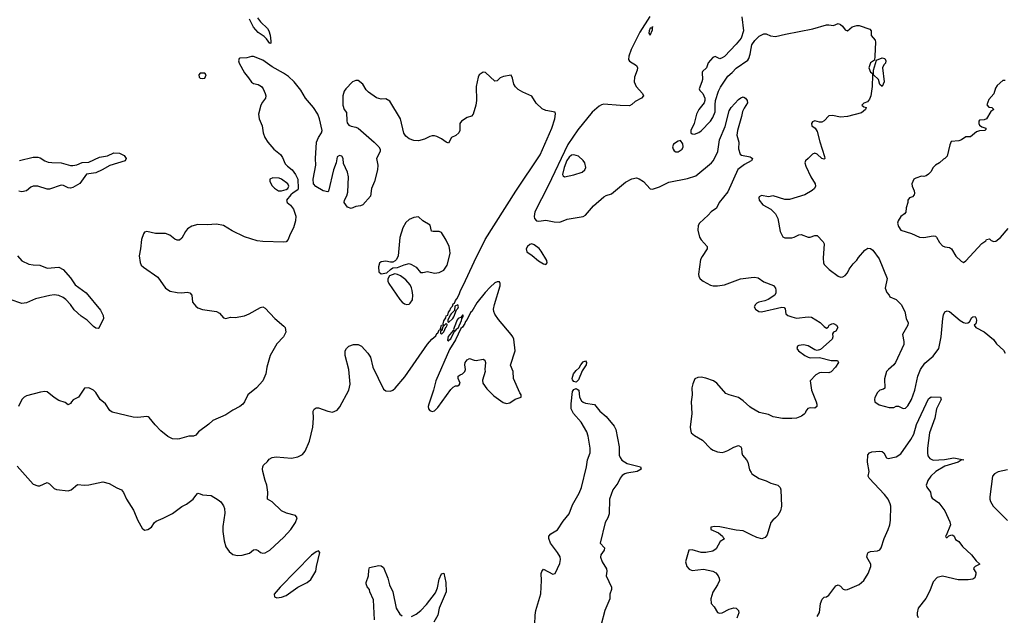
# Model space of a CAD drawing. Header units: inches. Extents: x 1384664 to 1536621, y 460766 to 646467.
# Tile 219 of 256: x 1473693 to 1482183, y 483308 to 488446. Entities that reach past the tile are written whole.
import ezdxf

# ---------------------------------------------------------------- set-up
doc = ezdxf.new("R2010")
doc.units = ezdxf.units.IN
doc.header["$MEASUREMENT"] = 0
doc.layers.add('B4478', color=7, linetype='Continuous')
doc.layers.add('B4488', color=7, linetype='Continuous')

msp = doc.modelspace()

# ---------------------------------------------------------------- linework, layer by layer
at = {"layer": 'B4478', "color": 5}
for points, elevation in [([(1475742.9, 488462.9), (1475767.7, 488427.7), (1475829, 488370), (1475840.3, 488350), (1475851.2, 488311.2), (1475858.1, 488261.9), (1475857.1, 488242.9), (1475850, 488239.7), (1475821.5, 488281.5), (1475801.1, 488301.1), (1475750, 488336.3), (1475710, 488380.4), (1475673.6, 488450)], 680), ([(1479126.4, 488473.6), (1479040.3, 488339.7), (1478964.8, 488190), (1478944.2, 488130), (1478943.1, 488103.1), (1478950, 488087), (1479011.3, 488051.3), (1479018.9, 488030), (1479016.5, 488010), (1478993.1, 487950), (1478990.3, 487910), (1479008.5, 487868.5), (1479064, 487810), (1479070.7, 487790), (1479054, 487770), (1478999.5, 487740.5), (1478970, 487714), (1478950, 487704), (1478870, 487705.1), (1478730, 487717.6), (1478710, 487712), (1478690, 487698.8), (1478630, 487648.8), (1478505.2, 487494.8), (1478419.2, 487370), (1478250, 487014.2), (1478135.5, 486790), (1478127.7, 486747.7), (1478132.2, 486732.2), (1478150, 486710.8), (1478170, 486708), (1478230, 486715.5), (1478301.6, 486701.6), (1478350, 486700.5), (1478413.9, 486726.1), (1478550, 486748.9), (1478570, 486759.5), (1478639.3, 486840.7), (1478730, 486919.1), (1478749, 486930), (1478795.9, 486944.1), (1478916.5, 487043.5), (1478970, 487074.3), (1479010, 487082), (1479034.7, 487074.7), (1479070.6, 487050), (1479130, 486988), (1479150, 486983.8), (1479210, 487005.2), (1479290, 487043.9), (1479450, 487077.3), (1479521.4, 487098.6), (1479656.8, 487210), (1479671.3, 487228.7), (1479703.2, 487290), (1479712.4, 487310), (1479728.2, 487410), (1479776.1, 487523.9), (1479810, 487660.5), (1479827.2, 487690), (1479890, 487757.1), (1479910, 487772.7), (1479930, 487780.7), (1479938, 487778), (1479950.5, 487770.5), (1479966.8, 487750), (1479967.3, 487730), (1479938.3, 487681.7), (1479926.6, 487653.4), (1479917.8, 487610), (1479881.1, 487490), (1479876.9, 487450), (1479892.2, 487390), (1479891.8, 487331.8), (1479905.8, 487285.8), (1479917.3, 487277.3), (1479990, 487262.8), (1480000, 487257)], 720), ([(1479919.5, 488470), (1479934.6, 488350), (1479913.1, 488286.9), (1479870, 488233.6), (1479770, 488129.6), (1479750, 488116), (1479730, 488109.3), (1479690, 488128.7), (1479670, 488119), (1479630, 488074), (1479615.5, 488030), (1479581.1, 487998.9), (1479577.1, 487990), (1479579.3, 487930), (1479575.8, 487910), (1479550.6, 487850), (1479555.9, 487835.9), (1479582.8, 487810), (1479601, 487770), (1479601, 487750), (1479596, 487730), (1479548.6, 487671.4), (1479527.3, 487630), (1479507.3, 487550), (1479481, 487490), (1479481, 487470), (1479490, 487461), (1479510, 487458.8), (1479550, 487473.4), (1479570, 487487.7), (1479650, 487570.5), (1479670, 487602), (1479690.9, 487650), (1479689.5, 487710.5), (1479693.6, 487750), (1479718.7, 487830), (1479735.7, 487864.3), (1479799.7, 487960.3), (1479835.1, 487990), (1479870, 488028.2), (1479970, 488096), (1479979.3, 488110), (1479992.3, 488150), (1480000, 488197.8)], 740), ([(1473670, 484595.5), (1473810, 484440.7), (1473850, 484424), (1473864.9, 484424.9), (1473930, 484453), (1473950, 484442.8), (1473990, 484402.8), (1474010, 484394), (1474110, 484382.8), (1474135.3, 484390), (1474190, 484436), (1474250, 484430.8), (1474290, 484433.4), (1474410, 484459.3), (1474464.2, 484444.2), (1474530, 484407.3), (1474570, 484390.8), (1474587.9, 484367.9), (1474613.7, 484310), (1474673.9, 484213.9), (1474710, 484126.4), (1474750, 484060.7), (1474770, 484042), (1474798, 484050), (1474828.7, 484070), (1474855.3, 484110), (1474870, 484121), (1474930, 484145.5), (1475010, 484187.4), (1475090, 484246.4), (1475131.8, 484268.1), (1475187, 484310), (1475210, 484342.8), (1475230, 484361), (1475250, 484357.3), (1475270, 484346.4), (1475342.3, 484342.3), (1475404.5, 484304.5), (1475425.9, 484285.9), (1475450, 484252.7), (1475458.5, 484230), (1475462.8, 484190), (1475444.2, 484075.8), (1475442.9, 484030), (1475454.6, 483950), (1475470, 483898.8), (1475497.7, 483857.7), (1475530, 483833), (1475570, 483824.9), (1475610, 483827), (1475674.3, 483845.7), (1475710, 483873.4), (1475730, 483876.3), (1475750, 483867.3), (1475770, 483850.6), (1475790, 483844.4), (1475810, 483847.4), (1475850, 483870.3), (1475970, 483981.1), (1476029.2, 484050), (1476069.8, 484110), (1476084.2, 484150), (1476070, 484169.5), (1475994, 484190), (1475950, 484209.6), (1475870, 484286), (1475828.7, 484310), (1475832.7, 484370), (1475824.5, 484430), (1475809.6, 484470), (1475789.4, 484550), (1475786, 484570), (1475789, 484590), (1475796, 484604), (1475830, 484634.8), (1475844.9, 484655.1), (1475869.7, 484670.3), (1475904.9, 484675.1), (1476036, 484664), (1476090, 484674.9), (1476130, 484696.4), (1476155.3, 484724.7), (1476191.1, 484810), (1476218.9, 484930), (1476225.6, 485010), (1476223.7, 485070), (1476232.3, 485087.7), (1476250, 485097.3), (1476270, 485098), (1476350, 485068.5), (1476390, 485059.3), (1476430, 485079.3), (1476454.2, 485105.8), (1476529.9, 485250.1), (1476542, 485302), (1476532, 485430), (1476498.9, 485550), (1476500.5, 485590), (1476509.8, 485610.2), (1476530, 485630.4), (1476570, 485643.6), (1476610, 485643.6), (1476639.5, 485630), (1476693.8, 485570), (1476716.5, 485536.5), (1476738.6, 485450), (1476830, 485259.1), (1476850, 485246), (1476890, 485242.4), (1476910, 485250.5), (1476930, 485268.4), (1477015, 485365), (1477210, 485646.8), (1477246, 485690), (1477279.5, 485720.5), (1477290, 485738), (1477299, 485741), (1477310, 485771.3), (1477326, 485774), (1477322, 485782), (1477330, 485811), (1477347.3, 485812.7), (1477343.1, 485823.1), (1477349.4, 485849.4), (1477366.2, 485873.8), (1477370, 485890.7), (1477384, 485896), (1477390, 485922), (1477402.7, 485937.3), (1477410, 485961), (1477424.5, 485975.5), (1477430, 485994), (1477440.4, 485999.6), (1477450, 486024.7), (1477462.5, 486037.5), (1477483.3, 486076.7), (1477492.3, 486110), (1477520.4, 486159.6), (1477610, 486358.7), (1477707, 486550), (1477970, 486967.2), (1478180.8, 487279.2), (1478282.4, 487510), (1478308.2, 487590), (1478313.5, 487633.5), (1478310, 487649), (1478230, 487662), (1478197, 487677), (1478147.4, 487727.4), (1478110, 487787), (1478030, 487819.7), (1477990, 487844.2), (1477967, 487867), (1477952.4, 487890), (1477941.2, 487941.2), (1477930, 487968.7), (1477864.1, 487955.9), (1477836.7, 487943.3), (1477810, 487919.6), (1477790, 487915.6), (1477710, 487990.9), (1477687.9, 487992.1), (1477655.5, 487970), (1477645.7, 487950), (1477628.8, 487871.2), (1477631.8, 487750), (1477627, 487710), (1477603.8, 487630), (1477587.3, 487612.7), (1477550, 487601.3), (1477501.6, 487570), (1477488.7, 487550), (1477488.2, 487490), (1477480.5, 487470), (1477451.9, 487448.1), (1477416, 487430), (1477390, 487382), (1477370, 487389), (1477330, 487419.3), (1477290, 487439.3), (1477270, 487443.7), (1477250, 487444.5), (1477230, 487438.4), (1477183.8, 487416.2), (1477130, 487399.7), (1477090, 487403.5), (1477050, 487419.7), (1477022.5, 487442.5), (1477006.3, 487466.3), (1476976.1, 487590), (1476883.5, 487743.5), (1476850, 487762.9), (1476810, 487760.7), (1476770, 487771.5), (1476701.3, 487821.3), (1476681.5, 487841.5), (1476651.2, 487890), (1476610, 487921.6), (1476590, 487922.9), (1476562, 487910), (1476503.8, 487850), (1476491.6, 487828.4), (1476480.3, 487790), (1476479.2, 487710), (1476490, 487670.6), (1476510, 487646), (1476512.2, 487572.2), (1476516.6, 487556.6), (1476530, 487536.1), (1476550, 487527.3), (1476590, 487519.6), (1476610, 487509), (1476750.3, 487390), (1476788.7, 487350), (1476799.5, 487330), (1476801.6, 487310), (1476768, 487250), (1476780.2, 487190), (1476779.3, 487150), (1476751, 487050), (1476726.8, 486990), (1476716.4, 486923.6), (1476650, 486849.3), (1476630, 486839.3), (1476590, 486835.3), (1476550, 486817.2), (1476519, 486830), (1476489.3, 486870), (1476492.3, 486890), (1476513.5, 486926.5), (1476522.8, 486957.2), (1476527, 487090), (1476518.1, 487130), (1476484.9, 487204.9), (1476481.3, 487250), (1476470, 487269.4), (1476450, 487275.1), (1476430, 487264), (1476422, 487210), (1476398, 487150), (1476354.4, 486965.6), (1476350, 486962), (1476309.6, 486969.6), (1476247.2, 487007.2), (1476225.2, 487030), (1476222, 487070), (1476245.1, 487190), (1476242.5, 487250), (1476251.5, 487388.5), (1476268.8, 487430), (1476295.9, 487470), (1476299.8, 487490), (1476278.8, 487590), (1476262.8, 487630), (1476226.3, 487690), (1476157.1, 487770), (1476118.1, 487838.1), (1476058.2, 487910), (1476010, 487954.6), (1475966.2, 487986.2), (1475870, 488040.7), (1475790, 488096.8), (1475710, 488127.8), (1475690, 488127.6), (1475650, 488117.6), (1475590, 488115.1), (1475584.4, 488110), (1475579.6, 488090), (1475585.8, 488070), (1475630, 487986.9), (1475665.9, 487945.9), (1475690, 487907.8), (1475710, 487894.4), (1475750, 487886), (1475777.3, 487870), (1475792, 487850), (1475809.2, 487810), (1475814.7, 487790), (1475811.4, 487770), (1475785, 487735), (1475772.7, 487710), (1475751.2, 487630), (1475758.8, 487590), (1475783.8, 487530), (1475791.1, 487470), (1475806.4, 487430), (1475833.6, 487390), (1475884.4, 487330), (1475942.3, 487282.3), (1475958.3, 487258.3), (1475982.5, 487202.5), (1476001.4, 487181.4), (1476042, 487150), (1476070.8, 487110), (1476090.7, 487070.7), (1476094.8, 486990), (1476090, 486978), (1476050, 486953.2), (1476030, 486935.1), (1475994, 486890), (1475998.8, 486870), (1476026.6, 486846.6), (1476052.4, 486812.4), (1476073.7, 486750), (1476070.3, 486710), (1476054.3, 486650), (1476020.9, 486590), (1476006.4, 486550), (1475990.7, 486530), (1475971.6, 486528.4), (1475790, 486533.3), (1475739.4, 486539.4), (1475630, 486572.1), (1475523.8, 486623.8), (1475450, 486670.6), (1475390, 486682), (1475310, 486677), (1475230, 486679.8), (1475175.5, 486664.5), (1475139.3, 486640.7), (1475121.2, 486618.8), (1475090, 486560.9), (1475070, 486544.5), (1475050, 486544.5), (1475030, 486551.8), (1474986.1, 486586.1), (1474950, 486600.4), (1474863.1, 486603.1), (1474790, 486618), (1474770, 486613.2), (1474760.4, 486599.6), (1474741.6, 486550), (1474734.6, 486470), (1474723.1, 486410), (1474730.5, 486350.5), (1474740.7, 486330), (1474758.8, 486310), (1474884.9, 486224.9), (1474950.6, 486130), (1474990, 486105.7), (1475050, 486093.4), (1475090, 486090.3), (1475135.3, 486095.3), (1475161, 486090), (1475175.8, 486070), (1475182.6, 486010), (1475210, 485974.4), (1475230, 485961.1), (1475270, 485944.9), (1475390, 485928.9), (1475415.5, 485915.5), (1475450, 485875.5), (1475470, 485868.8), (1475510, 485880.5), (1475550, 485878.4), (1475630, 485891.5), (1475672.1, 485907.9), (1475770, 485963.7), (1475790, 485968), (1475810, 485956.3), (1475892.4, 485870), (1475970, 485803.8), (1475980.3, 485790), (1475988.5, 485750), (1475966.4, 485710), (1475910, 485649.3), (1475852.7, 485550), (1475824.9, 485450), (1475815.5, 485390), (1475787.7, 485330), (1475734, 485270), (1475660.7, 485210), (1475630.5, 485150), (1475615.5, 485130), (1475590.2, 485109.8), (1475530, 485078.9), (1475470, 485038), (1475357.3, 484990), (1475323.1, 484956.9), (1475234.8, 484890), (1475210, 484862), (1475190, 484854), (1475150, 484852.3), (1475070, 484829.3), (1475050, 484827), (1475010, 484831.6), (1474970, 484849.6), (1474910, 484898.7), (1474860.5, 484950), (1474810, 485014), (1474800.2, 485020.2), (1474790, 485023.7), (1474710, 485014.7), (1474670, 485018), (1474490, 485059.7), (1474470, 485074.5), (1474432.1, 485132.1), (1474385.1, 485170), (1474349.4, 485230), (1474330, 485249.4), (1474290, 485269.2), (1474250, 485268), (1474198.8, 485190), (1474154.1, 485165.9), (1474138, 485150), (1474130, 485134), (1474110, 485122.7), (1474083.6, 485143.6), (1474030, 485162.7), (1473990, 485186.6), (1473930, 485235.6), (1473910, 485238), (1473873.4, 485233.4), (1473750, 485201.3), (1473730.2, 485189.8), (1473712.4, 485170), (1473682.6, 485110)], 720), ([(1473690, 487232.2), (1473810, 487260.2), (1473850, 487260.8), (1473870, 487255.6), (1473909.4, 487229.4), (1473937.1, 487217.1), (1473970, 487212.8), (1474050, 487212.6), (1474130, 487189.2), (1474150, 487188), (1474184.8, 487195.2), (1474230, 487214), (1474290, 487215.9), (1474380.4, 487259.6), (1474450, 487272.8), (1474503.5, 487296.5), (1474554.4, 487294.4), (1474593.4, 487273.4), (1474610.5, 487250), (1474602, 487230), (1474470, 487187.1), (1474404.9, 487150), (1474350, 487125.5), (1474267.6, 487112.4), (1474210, 487032.2), (1474150, 486998), (1474130, 486991.6), (1474110, 486995.9), (1474070, 487016.8), (1474050, 487018.1), (1473950, 486983.7), (1473930, 486983.5), (1473850, 487009.1), (1473810, 487010.5), (1473790, 487000.7), (1473750, 486969.9), (1473710, 486962.4), (1473686.4, 486966.4)], 680), ([(1480000, 487228.5), (1479941.8, 487198.2), (1479886.2, 487153.8), (1479798, 486962), (1479725, 486870), (1479700.3, 486819.7), (1479656.4, 486790), (1479630, 486759.6), (1479555.5, 486690), (1479541.6, 486670), (1479539.3, 486630), (1479554, 486570), (1479570, 486546), (1479621, 486490), (1479621, 486470), (1479576.2, 486403.8), (1479563.6, 486376.4), (1479544.4, 486250), (1479547.9, 486230), (1479561.3, 486210), (1479585.5, 486190), (1479650, 486156.4), (1479671.8, 486151.8), (1479710.3, 486150.3), (1479770, 486158), (1479909.1, 486210.9), (1480000, 486222.5)], 720), ([(1473673.1, 486410), (1473710, 486366.5), (1473770, 486338.5), (1473809.7, 486330.3), (1473867.5, 486327.5), (1473930, 486303.5), (1474030, 486311.4), (1474066.7, 486290), (1474130, 486219.5), (1474170, 486159.6), (1474267.2, 486090), (1474390, 485940.4), (1474413.7, 485893.7), (1474415.6, 485870), (1474374.5, 485785.5), (1474370, 485782.6), (1474350, 485786.3), (1474330, 485799), (1474273.7, 485853.7), (1474223.1, 485890), (1474162.6, 485942.6), (1474131.2, 485990), (1474091.5, 486031.5), (1474066.8, 486050), (1474030, 486066.7), (1473990, 486072.9), (1473951.8, 486068.2), (1473830, 486039), (1473750, 486004.1), (1473710, 485997.7), (1473610, 486031.3)], 680), ([(1480000, 485099.3), (1479987.1, 485107.1), (1479930, 485158.4), (1479890, 485187.3), (1479809, 485210), (1479782.5, 485222.5), (1479703.6, 485310), (1479675.1, 485330), (1479610, 485354.3), (1479570, 485361.6), (1479539.3, 485360.7), (1479512.8, 485347.2), (1479495.8, 485304.2), (1479488.8, 485270), (1479490.3, 485210), (1479483.1, 485150), (1479489.1, 485050), (1479475.3, 484930), (1479475.8, 484910), (1479483.6, 484883.6), (1479510, 484858.9), (1479579.5, 484819.5), (1479650, 484747), (1479672.2, 484732.2), (1479710, 484719.7), (1479750, 484713.8), (1479770, 484719), (1479799.3, 484730), (1479850, 484759.1), (1479890, 484773.4), (1479910, 484762.8), (1479918, 484750), (1479920.5, 484710), (1479926.4, 484690), (1479959.6, 484650), (1479970.2, 484630.2), (1479984.5, 484564.5), (1480000, 484540.1)], 720), ([(1478133.6, 483230), (1478136.2, 483310), (1478143, 483350), (1478185.4, 483494.6), (1478191.8, 483610), (1478189.6, 483670), (1478194.8, 483685.2), (1478210, 483706), (1478290, 483664.4), (1478309.6, 483670.4), (1478350, 483756.4), (1478356.4, 483790), (1478353.1, 483813), (1478331.2, 483851.2), (1478270.8, 483930), (1478256, 483970), (1478256.3, 483990), (1478272, 484010), (1478330, 484045.3), (1478378.5, 484121.5), (1478430, 484183.5), (1478458.9, 484261.1), (1478516.6, 484363.4), (1478537.4, 484410), (1478579.2, 484590), (1478587.7, 484650), (1478611.2, 484710), (1478611.1, 484750), (1478594.3, 484854.3), (1478584.1, 484890), (1478534.1, 484974.1), (1478466.7, 485050), (1478448.3, 485090), (1478447.1, 485132.9), (1478459.8, 485240.2), (1478470, 485257.3), (1478490, 485264.2), (1478500.2, 485260.2), (1478513.4, 485250), (1478519.8, 485190), (1478537.5, 485157.5), (1478550, 485146), (1478570, 485138.5), (1478650, 485126.8), (1478696.3, 485070), (1478750, 485023.8), (1478819.7, 484939.7), (1478832, 484910), (1478860.6, 484760.6), (1478862.8, 484690), (1478869, 484669), (1478885.7, 484645.7), (1478930, 484616.9), (1479046.8, 484590), (1479050.7, 484570), (1479016.3, 484550), (1478926.7, 484533.3), (1478910, 484528.4), (1478886.6, 484513.4), (1478869.3, 484490.7), (1478851.1, 484448.9), (1478807.6, 484390), (1478778.6, 484310), (1478775.8, 484184.2), (1478764.2, 484150), (1478740.3, 484110), (1478698, 483930), (1478736.4, 483890), (1478732.2, 483870), (1478702.8, 483830), (1478700.9, 483810), (1478716.1, 483770), (1478752.3, 483710), (1478755, 483690), (1478750.2, 483650), (1478794.4, 483550), (1478794.9, 483530), (1478780.9, 483490), (1478781.3, 483450), (1478737.3, 483350), (1478705.3, 483230)], 680), ([(1480000, 484002.9), (1479930, 484037.6), (1479870, 484043.5), (1479730, 484070.7), (1479686.6, 484073.4), (1479652, 484070), (1479651.3, 484050), (1479718.7, 484018.7), (1479754, 483990), (1479758.8, 483978.8), (1479770.7, 483969.3), (1479733.7, 483946.3), (1479697.5, 483882.5), (1479670, 483861.2), (1479610, 483849.3), (1479570, 483849.2), (1479490, 483874), (1479462, 483870), (1479434, 483770), (1479446, 483730), (1479465.5, 483705.5), (1479490, 483696.3), (1479590, 483706.3), (1479670, 483690.3), (1479695.2, 483675.2), (1479716.4, 483650), (1479724.9, 483630), (1479726.4, 483610), (1479710.4, 483570), (1479670, 483508.7), (1479653, 483450), (1479654, 483410), (1479682, 483382), (1479710, 483334), (1479727.3, 483327.3), (1479750, 483328.8), (1479810, 483362), (1479850, 483372.2), (1479871, 483370), (1479891, 483350), (1479894.8, 483330), (1479877.6, 483282.4)], 720), ([(1476751.2, 483270), (1476742.9, 483442.9), (1476710.7, 483510), (1476709.8, 483530), (1476690, 483553.7), (1476681, 483581), (1476680.2, 483590), (1476700.6, 483650), (1476702.6, 483697.4), (1476710, 483720.7), (1476790, 483737.3), (1476810, 483734.5), (1476830, 483720.2), (1476867.7, 483630), (1476881.2, 483570), (1476909.5, 483510), (1476939, 483370), (1476970, 483319.1), (1476990, 483304.2)], 680), ([(1477070, 483298.2), (1477110, 483318.6), (1477150.9, 483349.1), (1477199.2, 483400.8), (1477278.8, 483501.2), (1477295.1, 483544.9), (1477310, 483618.8), (1477330, 483666.8), (1477350, 483672), (1477367.8, 483590), (1477371.1, 483510), (1477310.4, 483370), (1477298.7, 483310), (1477265, 483250)], 680)]:
    msp.add_lwpolyline(points, dxfattribs=dict(at, elevation=elevation))
for points, elevation in [([(1479150, 488388.7), (1479145.8, 488374.2), (1479130, 488371.6), (1479121.1, 488350), (1479118.4, 488330), (1479130, 488313.4), (1479150, 488358.8)], 740), ([(1475290, 487985.2), (1475250, 487984), (1475236, 487970), (1475241, 487950), (1475250, 487942.8), (1475270, 487938.8), (1475290, 487942.8), (1475300.9, 487970)], 720), ([(1479390, 487404), (1479370, 487397.2), (1479330, 487372.3), (1479323, 487350), (1479326, 487330), (1479335.2, 487315.2), (1479350, 487306), (1479370, 487306.4), (1479406, 487330), (1479412.6, 487350), (1479410, 487374)], 740), ([(1478470, 487281.1), (1478450, 487277.2), (1478430, 487259.5), (1478410, 487230.6), (1478386.7, 487170), (1478371.7, 487111.7), (1478378, 487098), (1478390, 487090.3), (1478470, 487108.9), (1478544, 487130), (1478566, 487150), (1478574.5, 487170), (1478564.5, 487210), (1478550, 487231.8), (1478510, 487267.6)], 740), ([(1475876.7, 487083.3), (1475850.8, 487070), (1475848.2, 487050), (1475870, 487014), (1475890, 486994), (1475924.7, 486970), (1475950, 486968.5), (1475990, 486980.5), (1476005.2, 486990), (1476013.2, 487010), (1476004, 487030), (1475949.2, 487070), (1475930, 487078)], 720), ([(1477130, 486745.2), (1477090, 486738.7), (1477050, 486722.4), (1477022.4, 486697.6), (1476994.9, 486650), (1476971.3, 486568.7), (1476957.1, 486410), (1476942, 486378), (1476930, 486365.2), (1476910, 486354), (1476890, 486354), (1476850, 486364), (1476810, 486357.2), (1476794.4, 486345.6), (1476785.2, 486314.8), (1476790.8, 486270), (1476810, 486254), (1476858.6, 486261.4), (1476890, 486292), (1476910, 486304.7), (1476950, 486307.3), (1477007.9, 486332.1), (1477050, 486341.6), (1477070, 486335.5), (1477110.3, 486310.3), (1477150, 486266), (1477170, 486264.4), (1477210, 486273), (1477270, 486260.7), (1477310, 486264.9), (1477350, 486285.5), (1477379.6, 486330), (1477403.7, 486430), (1477402.7, 486457.3), (1477394.7, 486490), (1477370, 486544.5), (1477330, 486609.5), (1477310, 486619.7), (1477258, 486618), (1477242.8, 486622.8), (1477233.3, 486673.3), (1477169.2, 486710)], 740), ([(1478110, 486512), (1478090, 486506.6), (1478070.2, 486490), (1478058.9, 486470), (1478064.4, 486444.4), (1478112.7, 486412.7), (1478166.1, 486366.1), (1478210, 486339.2), (1478230, 486333.4), (1478241.4, 486350), (1478237.3, 486370), (1478190, 486449.8), (1478172, 486472), (1478130, 486505.4)], 720), ([(1476926.8, 486253.2), (1476882.5, 486237.5), (1476868, 486210), (1476866.4, 486190), (1476875.3, 486170), (1476970, 486032.9), (1476990, 486010.3), (1477010, 485995.6), (1477030, 485988.9), (1477050, 485992.4), (1477059.8, 486000.2), (1477078.9, 486030), (1477081.5, 486070), (1477076.8, 486110), (1477072.3, 486132.3), (1477059.5, 486159.5), (1477022.2, 486202.2), (1476975.5, 486235.5), (1476950, 486247.6)], 740), ([(1477810, 486186), (1477790, 486176), (1477750, 486139.5), (1477706.4, 486093.6), (1477635.6, 486004.4), (1477590, 485929.4), (1477579.1, 485920.9), (1477550, 485861.2), (1477536.1, 485843.9), (1477530, 485825.2), (1477510, 485794), (1477496.3, 485783.7), (1477450, 485685.2), (1477398.8, 485601.2), (1477280.3, 485330), (1477260.3, 485250), (1477219.8, 485130), (1477216, 485110), (1477218.8, 485090), (1477230, 485074), (1477250, 485065.4), (1477270, 485070.8), (1477299.5, 485100.5), (1477410, 485255.6), (1477430, 485276.9), (1477450, 485288.4), (1477471.3, 485288.7), (1477482.5, 485297.5), (1477489.4, 485310), (1477474, 485350), (1477472.7, 485370), (1477490, 485383), (1477509.6, 485390.4), (1477529.6, 485410.4), (1477536.2, 485430), (1477529.7, 485470), (1477534.7, 485490), (1477550, 485512.8), (1477570, 485523.8), (1477610, 485508.2), (1477630, 485507), (1477690, 485516.4), (1477702.8, 485510), (1477708.2, 485490), (1477702.8, 485430), (1477706.8, 485410), (1477684.2, 485335.8), (1477685.3, 485310), (1477721.2, 485261.2), (1477781.3, 485201.3), (1477862.6, 485142.6), (1477890, 485135.3), (1477919.7, 485140.3), (1477965.8, 485174.2), (1478015.3, 485190), (1478018, 485210), (1478006.3, 485226.3), (1477951.5, 485351.5), (1477946.3, 485410), (1477924.9, 485464.9), (1477963.8, 485590), (1477954, 485690), (1477945.4, 485710), (1477930, 485729.6), (1477820, 485860), (1477790, 485904.7), (1477779.8, 485930), (1477779, 485950), (1477787, 485990), (1477834.2, 486150), (1477836.9, 486170), (1477830, 486185.2)], 720), ([(1477470, 485986), (1477445.4, 485974.6), (1477442, 485938), (1477412, 485910), (1477403.6, 485896.4), (1477385.4, 485854.6), (1477383.6, 485843.6), (1477390, 485834), (1477428, 485870), (1477436.4, 485883.6), (1477458, 485942), (1477470, 485954), (1477475.3, 485970)], 720), ([(1477510, 485898), (1477499.6, 485880.4), (1477474, 485870), (1477463.6, 485856.4), (1477438, 485790), (1477434, 485774), (1477438, 485762), (1477430, 485766), (1477386, 485714), (1477382, 485682), (1477390, 485674), (1477395.3, 485684.7), (1477410, 485692), (1477440.4, 485759.6), (1477450, 485762), (1477461.2, 485778.8), (1477474, 485786), (1477502, 485850), (1477506, 485866), (1477502, 485878), (1477510, 485874), (1477518, 485890), (1477516.4, 485896.4)], 720), ([(1477370, 485826), (1477342, 485798), (1477334, 485766), (1477322, 485758), (1477322, 485742), (1477330, 485734), (1477350, 485754), (1477366, 485794), (1477370, 485794), (1477378, 485810), (1477378, 485818)], 720), ([(1478490, 485318.3), (1478470, 485324.7), (1478460.6, 485340.6), (1478457.8, 485350), (1478467.6, 485390), (1478490, 485419.6), (1478516, 485444), (1478530, 485470.2), (1478550, 485494), (1478570, 485503.8), (1478581.3, 485490), (1478576.9, 485470), (1478541.6, 485418.4), (1478510, 485340.5)], 680), ([(1476270, 483863.7), (1476250, 483855.6), (1476210, 483826), (1475939.2, 483550), (1475887.2, 483490), (1475890, 483467.3), (1475910, 483460.5), (1475950, 483464.9), (1475990, 483480.4), (1476090, 483550.4), (1476170, 483590.7), (1476204.1, 483615.9), (1476247.3, 483690), (1476251.1, 483730), (1476279.6, 483850)], 720)]:
    msp.add_lwpolyline(points, close=True, dxfattribs=dict(at, elevation=elevation))
at = {"layer": 'B4488', "color": 5}
for points, elevation in [([(1480000, 488197.8), (1480005.2, 488230), (1480032.1, 488267.9), (1480070, 488304), (1480110, 488324), (1480130, 488324.9), (1480166.3, 488306.3), (1480210, 488301.1), (1480297.4, 488322.6), (1480531.7, 488368.3), (1480650, 488400.7), (1480670, 488402.4), (1480710, 488396), (1480750, 488413), (1480770, 488406), (1480788, 488390), (1480810, 488357.3), (1480830, 488350.7), (1480870, 488383.8), (1480910, 488394.9), (1480930, 488394.9), (1481023.5, 488363.5), (1481036, 488350), (1481034.8, 488310), (1481068, 488270), (1481072.9, 488252.9), (1481067.7, 488132.3), (1481062, 488098), (1481030, 488074), (1481014.8, 488030), (1481030, 487992), (1481043.6, 487983.6), (1481047.1, 487967.1), (1481043.9, 487870), (1481030.4, 487790.4), (1481019.1, 487760.9), (1481002.3, 487737.7), (1480970, 487726), (1480954, 487710), (1480970, 487694), (1480991.3, 487690), (1480986.8, 487670), (1480950, 487642), (1480830, 487609.7), (1480770, 487606.6), (1480700.1, 487620.1), (1480670, 487616.4), (1480630, 487574), (1480610, 487562), (1480590, 487561.2), (1480550, 487572.7), (1480530, 487564), (1480518.8, 487550), (1480524, 487530), (1480551.3, 487510), (1480570, 487482), (1480591.3, 487391.3), (1480633.4, 487266.6), (1480634, 487250), (1480630, 487244), (1480610, 487249.3), (1480570, 487285.2), (1480550, 487296), (1480530, 487286), (1480492.5, 487247.5), (1480467.7, 487230), (1480463.1, 487210), (1480470, 487182.8), (1480514.3, 487090), (1480551.3, 487030), (1480554.9, 487010), (1480546.3, 486990), (1480527.3, 486972.7), (1480463.4, 486936.6), (1480330, 486895.1), (1480290, 486894.5), (1480190, 486926), (1480150, 486919), (1480090, 486929.3), (1480070, 486919), (1480065.5, 486910), (1480068, 486890), (1480100.5, 486850), (1480170, 486810.5), (1480210.4, 486770), (1480228.7, 486730), (1480250, 486618), (1480273, 486573), (1480290, 486564), (1480350, 486565.7), (1480370, 486570.3), (1480410, 486590.3), (1480430, 486592.2), (1480490, 486570.8), (1480510, 486571), (1480550, 486584.7), (1480570, 486584.7), (1480621, 486530), (1480630, 486512), (1480619.5, 486390), (1480623.1, 486350), (1480630, 486334.8), (1480672.7, 486290), (1480750, 486233), (1480770, 486224), (1480790, 486228), (1480810, 486239.3), (1480830, 486262), (1480845.1, 486294.9), (1480878.6, 486341.4), (1480910, 486372.7), (1480924.7, 486395.3), (1480981.2, 486458.8), (1481004.6, 486475.4), (1481030, 486471.8), (1481050, 486458.3), (1481103.3, 486383.3), (1481172.8, 486212.8), (1481156.3, 486130), (1481170, 486092), (1481190, 486071.3), (1481195.3, 486055.3), (1481250, 486032.2), (1481294.4, 485990), (1481326, 485930), (1481337.1, 485870), (1481352.7, 485830), (1481350.4, 485810), (1481304.7, 485730), (1481316.4, 485670), (1481314.9, 485645.1), (1481245.5, 485490), (1481230, 485469.4), (1481184, 485430), (1481167.7, 485410), (1481150.4, 485349.6), (1481151.8, 485268.2), (1481141.6, 485258.4), (1481110, 485249.6), (1481088.9, 485231.1), (1481067.5, 485187.5), (1481063, 485170), (1481067.3, 485150), (1481103.1, 485123.1), (1481190, 485099.5), (1481230, 485101.6), (1481250, 485113), (1481270, 485112), (1481310, 485093.4), (1481330, 485095.3), (1481350, 485114), (1481381.2, 485170), (1481409.8, 485250), (1481437.6, 485370), (1481458.9, 485430), (1481497.4, 485482.6), (1481570, 485542.8), (1481618.5, 485610), (1481637, 485710), (1481651.8, 485868.2), (1481658.8, 485901.2), (1481670, 485925.3), (1481690, 485935.6), (1481710, 485927.8), (1481802, 485850), (1481830, 485834), (1481850, 485828.5), (1481869.6, 485830.4), (1481881.5, 485838.5), (1481904.1, 485875.9), (1481910, 485881.6), (1481930, 485884.9), (1481939.5, 485870), (1481942, 485850), (1481936.1, 485823.9), (1481922, 485810), (1481936, 485790), (1482010, 485754.9), (1482088.7, 485688.7), (1482114, 485650), (1482176.6, 485596.6), (1482189.2, 485570)], 740), ([(1482190, 487922), (1482170, 487922), (1482121.1, 487878.9), (1482105.5, 487854.5), (1482092.2, 487807.8), (1482050, 487757.2), (1482032, 487712), (1482050, 487692), (1482074, 487690), (1482091.3, 487670), (1482066, 487654), (1482030.5, 487589.5), (1482010, 487582.7), (1481970, 487578.4), (1481963.7, 487570), (1481962, 487550), (1481970, 487536.3), (1481990, 487523), (1482024.7, 487510), (1482022, 487498), (1482014, 487490), (1481970, 487486.8), (1481941.6, 487478.4), (1481890, 487434.5), (1481850, 487435.6), (1481813, 487410), (1481790, 487402), (1481725.7, 487394.3), (1481712.8, 487367.2), (1481690.3, 487270), (1481670, 487249.2), (1481657.3, 487242.7), (1481622.8, 487210), (1481588.5, 487190), (1481569.4, 487170.6), (1481550, 487135.1), (1481530, 487112.3), (1481510, 487099.3), (1481490, 487094), (1481470, 487095.3), (1481419.8, 487080.2), (1481402, 487070), (1481384.7, 487030), (1481386.8, 487010), (1481404, 486970), (1481407.3, 486950), (1481404, 486936), (1481390, 486919), (1481364.7, 486910), (1481351.3, 486890), (1481351, 486870), (1481336.9, 486823.1), (1481334.8, 486785.2), (1481322, 486770), (1481290, 486748.7), (1481267.7, 486712.3), (1481261.6, 486690), (1481270, 486662), (1481290, 486630.4), (1481382.9, 486602.9), (1481450.3, 486570.3), (1481490, 486567.2), (1481570, 486581.3), (1481590, 486578), (1481599.1, 486570), (1481624.9, 486524.9), (1481650, 486496.3), (1481670, 486486.4), (1481710, 486480.5), (1481726.8, 486470), (1481765.8, 486405.8), (1481810, 486363.8), (1481830, 486352.2), (1481850, 486365.3), (1481990, 486515.6), (1482022, 486538), (1482030, 486550.4), (1482055.3, 486555.3), (1482070, 486542), (1482092, 486532), (1482110, 486536), (1482150, 486567.7), (1482215.8, 486644.2)], 760), ([(1480000, 487257), (1480012, 487250), (1480002.8, 487230), (1480000, 487228.5)], 720), ([(1480000, 486222.5), (1480030, 486226.3), (1480059, 486219), (1480110, 486183.6), (1480193.7, 486153.7), (1480210.4, 486130.4), (1480213.2, 486113.2), (1480213.4, 486090), (1480202.8, 486070), (1480146.6, 486033.4), (1480118.4, 486021.6), (1480064.7, 486010), (1480050, 486001.2), (1480036, 485990), (1480026.8, 485970), (1480037.3, 485950), (1480066.8, 485930), (1480090, 485927), (1480265.2, 485965.2), (1480284, 485964), (1480292.2, 485952.2), (1480299.5, 485910), (1480315.9, 485895.9), (1480350, 485882), (1480390, 485872.8), (1480490, 485883.6), (1480519.6, 485879.6), (1480594.6, 485834.6), (1480630, 485798.8), (1480650, 485786), (1480665.2, 485794.8), (1480673.2, 485810), (1480696.9, 485823.1), (1480710, 485826.4), (1480736.3, 485810), (1480748, 485790), (1480730, 485759.5), (1480711, 485750), (1480702.4, 485737.6), (1480704.4, 485710), (1480698, 485690), (1480598, 485602), (1480570, 485593.5), (1480550, 485597.2), (1480490, 485632), (1480450, 485641.1), (1480410, 485636.2), (1480400.7, 485630), (1480394, 485610), (1480407.3, 485590), (1480462.4, 485550), (1480490, 485536.5), (1480510, 485530.3), (1480590, 485532.7), (1480690, 485507), (1480745.4, 485505.4), (1480753.4, 485490), (1480726, 485450), (1480690, 485409.3), (1480670, 485399.5), (1480610, 485403.9), (1480590, 485399.7), (1480558.7, 485381.3), (1480508.1, 485331.9), (1480519.5, 485250), (1480560.7, 485150), (1480566.8, 485130), (1480566, 485110), (1480550, 485094), (1480510, 485097.2), (1480487.9, 485092.1), (1480471.3, 485070), (1480466.8, 485053.2), (1480456.8, 485043.2), (1480433.2, 485026.8), (1480390, 485009.3), (1480350, 485005.2), (1480270, 485006), (1480190, 485021.2), (1480150, 485039.3), (1480070, 485057), (1480000, 485099.3)], 720), ([(1480570, 483299.3), (1480588.6, 483331.4), (1480597.4, 483410), (1480611.2, 483448.8), (1480630, 483463.8), (1480650, 483466.7), (1480670, 483482), (1480730, 483563), (1480750, 483570.4), (1480770, 483559.1), (1480794, 483534), (1480810, 483528.2), (1480830, 483530.4), (1480930, 483574.9), (1480970, 483608.8), (1481009.8, 483670), (1481032.6, 483730), (1481030.8, 483750.8), (1480998.3, 483810), (1481002.2, 483837.8), (1481010, 483850.4), (1481030, 483859.5), (1481090, 483864), (1481110, 483874), (1481121.7, 483890), (1481145.7, 483970), (1481182.4, 484050), (1481195.1, 484090), (1481201, 484130), (1481203.5, 484250), (1481198.9, 484270), (1481180.7, 484310), (1481150.4, 484350.4), (1481016.2, 484490), (1481009.3, 484510), (1481016, 484550), (1481002.7, 484630), (1481007, 484693), (1481019, 484710), (1481041, 484719), (1481110, 484724.4), (1481130, 484721.6), (1481144.9, 484710), (1481166.2, 484666.2), (1481182.4, 484662.4), (1481250, 484674.4), (1481290, 484700.2), (1481375.8, 484824.2), (1481401.8, 484870), (1481426.1, 484953.9), (1481530, 485175.8), (1481552.5, 485192.5), (1481632, 485190), (1481638.8, 485170), (1481599, 485090), (1481583.1, 485010), (1481538.4, 484881.6), (1481521.1, 484750), (1481520.2, 484710), (1481524.6, 484684.6), (1481540.6, 484660.6), (1481570, 484647.7), (1481667.6, 484652.4), (1481746.7, 484666.7), (1481834, 484650), (1481812.1, 484647.9), (1481784, 484630), (1481670, 484595.9), (1481591.5, 484550), (1481547.9, 484510), (1481524.2, 484470), (1481513.3, 484446.7), (1481510.3, 484430), (1481513.5, 484413.5), (1481545.5, 484370), (1481552.3, 484332.3), (1481559.9, 484319.9), (1481617.4, 484277.4), (1481670, 484210.8), (1481714.2, 484114.2), (1481718.4, 484090), (1481682.8, 483997.2), (1481674.8, 483990), (1481680.5, 483980.5), (1481690, 483980.5), (1481705.4, 483994.6), (1481730, 484003), (1481739.5, 483999.5), (1481750, 483991), (1481763.1, 483963.1), (1481790, 483944.9), (1481822.4, 483902.4), (1481899.1, 483830), (1481939.1, 483779.1), (1481972, 483750), (1481931.1, 483728.8), (1481921, 483719), (1481918, 483710), (1481936.3, 483676.3), (1481938, 483662), (1481927.3, 483632.7), (1481910, 483621.2), (1481870, 483613.2), (1481784.4, 483615.6), (1481650, 483645.1), (1481605, 483635.1), (1481570, 483596), (1481541.8, 483518.2), (1481506.3, 483453.7), (1481440.7, 483370), (1481430.8, 483330), (1481430.8, 483310), (1481438.8, 483290)], 720), ([(1480000, 484540.1), (1480006.4, 484530), (1480068.2, 484488.2), (1480129, 484469), (1480170, 484448.6), (1480230, 484431.7), (1480251.2, 484411.2), (1480255.6, 484390), (1480260.3, 484250), (1480251.6, 484210), (1480230.2, 484169.8), (1480210, 484147.8), (1480185.5, 484130), (1480170.4, 484110), (1480137.8, 484002.2), (1480119.8, 483980.2), (1480092.3, 483967.7), (1480050, 483978.2), (1480000, 484002.9)], 720), ([(1482210, 484562), (1482130, 484544.7), (1482099.3, 484530), (1482081.3, 484510), (1482057.1, 484330), (1482057.1, 484310), (1482063.8, 484290), (1482088, 484250), (1482210, 484124.9)], 740)]:
    msp.add_lwpolyline(points, dxfattribs=dict(at, elevation=elevation))
at = {"layer": 'B4488', "color": 5, "elevation": 740}
msp.add_lwpolyline([(1481130, 487869), (1481110, 487888), (1481099, 487930), (1481055.3, 487970), (1481054, 487990), (1481055.3, 488010), (1481082, 488098), (1481130, 488116), (1481152, 488110), (1481162, 488090), (1481158, 488070), (1481144.5, 488055.5), (1481133.4, 488030), (1481146, 487910)], close=True, dxfattribs=at)

doc.saveas('drawing.dxf')
